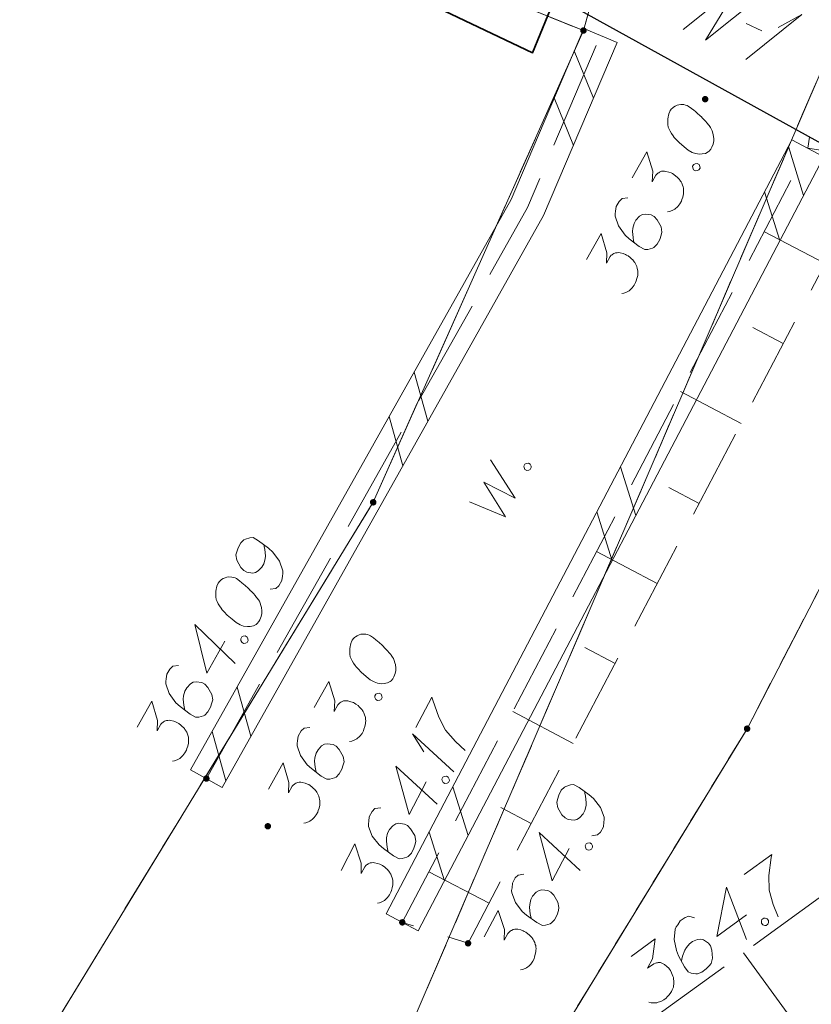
# Model space of a CAD drawing. Header units: metres. Extents: x 5555129 to 5556676, y 5635595 to 5636517.
# Tile 151 of 256: x 5555459 to 5555470, y 5636447 to 5636461. Entities that reach past the tile are written whole.
import ezdxf

# ---------------------------------------------------------------- set-up
doc = ezdxf.new("R2010")
doc.units = ezdxf.units.M
doc.header["$MEASUREMENT"] = 0
for name, pattern in [('03-linia 3 1', [2, 1.5, -0.5]), ('L_0_04', [1.5, 1, -0.5]), ('L_0_05', [1.75, 1.25, -0.5]), ('PRZER1-1', [2, 1, -1]), ('PRZER3-1', [4, 3, -1])]:
    doc.linetypes.add(name, pattern=pattern)
doc.layers.add('#przekroje', color=7, linetype='L_0_04', lineweight=18)
doc.layers.add('#skartowane', color=7, linetype='Continuous', lineweight=18)
for name, color, linetype, lineweight, true_color in [('GEPPGD', 7, 'Continuous', 18, 0x008000), ('GESDZI', 7, 'Continuous', 18, 0x0a0909), ('GESKKL', 7, 'PRZER3-1', 18, 0x008000), ('GESUZY', 7, 'PRZER1-1', 18, 0x008000)]:
    doc.layers.add(name, color=color, linetype=linetype, lineweight=lineweight, true_color=true_color)

# ---------------------------------------------------------------- blocks, each defined once
blk = doc.blocks.new('EPPGN')
blk.add_hatch(color=0).paths.add_polyline_path([(0, -0.09), (-0.027812, -0.085595), (-0.052901, -0.072812), (-0.072812, -0.052901), (-0.085595, -0.027812), (-0.09, 0), (-0.085595, 0.027812), (-0.072812, 0.052901), (-0.052901, 0.072812), (-0.027812, 0.085595), (0, 0.09), (0.027812, 0.085595), (0.052901, 0.072812), (0.072812, 0.052901), (0.085595, 0.027812), (0.09, 0), (0.085595, -0.027812), (0.072812, -0.052901), (0.052901, -0.072812), (0.027812, -0.085595)])
blk = doc.blocks.new('*U300')
at = {"layer": '#skartowane', "color": 7, "linetype": 'ByBlock', "lineweight": 18}
for q in [(5555465.324, 5636450.332), (5555464.909, 5636450.609)]:
    blk.add_line((5555464.753, 5636450.858), q, dxfattribs=at)
blk = doc.blocks.new('*U1663')
at = {"layer": '#przekroje', "color": 7, "linetype": 'ByBlock'}
for q in [(5555469.361, 5636460.187), (5555469.808, 5636460.632)]:
    blk.add_line((5555470.138, 5636460.811), q, dxfattribs=at)

msp = doc.modelspace()

# ---------------------------------------------------------------- hatches: boundary and pattern name
at = {"layer": '#skartowane', "linetype": 'Continuous', "lineweight": 18}
h = msp.add_hatch(color=7, dxfattribs=at)
edge = h.paths.add_edge_path()
edge.add_arc((5555468.8, 5636459.64), 0.045, 0, 360)
h = msp.add_hatch(color=7, dxfattribs=at)
edge = h.paths.add_edge_path()
edge.add_arc((5555461.9, 5636450.24), 0.045, 0, 360)
h = msp.add_hatch(color=7, dxfattribs=at)
edge = h.paths.add_edge_path()
edge.add_arc((5555462.75, 5636449.58), 0.045, 0, 360)
h = msp.add_hatch(color=7, dxfattribs=at)
edge = h.paths.add_edge_path()
edge.add_arc((5555464.61, 5636448.25), 0.045, 0, 360)
h = msp.add_hatch(color=7, dxfattribs=at)
edge = h.paths.add_edge_path()
edge.add_arc((5555465.52, 5636447.96), 0.045, 0, 360)

# ---------------------------------------------------------------- linework, layer by layer
at = {"layer": '#przekroje', "color": 7, "linetype": 'Continuous'}
msp.add_line((5555469.36877, 5636460.68697), (5555469.58288, 5636460.58369), dxfattribs=at)
at = {"layer": '#przekroje', "color": 7, "linetype": 'Continuous', "flags": 128}
msp.add_lwpolyline([(5555468.49476, 5636460.60504), (5555469.27224, 5636461.22924), (5555468.80341, 5636460.45615), (5555469.58089, 5636461.08036)], dxfattribs=at)
at = {"layer": '#skartowane', "color": 7, "linetype": 'Continuous', "lineweight": 18}
for p, q in [((5555467.11987, 5636460.61766), (5555467.58013, 5636460.42234)), ((5555466.98822, 5636460.30744), (5555467.25316, 5636459.65185)), ((5555466.71199, 5636459.65653), (5555466.97693, 5636459.00093)), ((5555469.99854, 5636459.076), (5555464.38854, 5636448.366)), ((5555470.16141, 5636458.30935), (5555469.95049, 5636458.98427)), ((5555470.44146, 5636458.844), (5555469.99854, 5636459.076)), ((5555470.44146, 5636458.844), (5555464.83146, 5636448.134)), ((5555469.83331, 5636457.68298), (5555469.62239, 5636458.3579)), ((5555464.77395, 5636455.86381), (5555464.96485, 5636455.18296)), ((5555464.4275, 5636455.24739), (5555464.61841, 5636454.56654)), ((5555467.84137, 5636453.8802), (5555467.63046, 5636454.55512)), ((5555467.51327, 5636453.25383), (5555467.30236, 5636453.92874)), ((5555462.32421, 5636451.50505), (5555462.51511, 5636450.8242)), ((5555461.97777, 5636450.88863), (5555462.16867, 5636450.20778)), ((5555461.68206, 5636450.36249), (5555462.11794, 5636450.11751)), ((5555465.52134, 5636449.45104), (5555465.31042, 5636450.12596)), ((5555465.19324, 5636448.82467), (5555464.98232, 5636449.49959)), ((5555464.83146, 5636448.134), (5555464.38854, 5636448.366))]:
    msp.add_line(p, q, dxfattribs=at)
at = {"layer": '#skartowane', "color": 7, "linetype": '03-linia 3 1', "lineweight": 18}
msp.add_line((5555470.22, 5636458.96), (5555470.24247, 5636459.11463), dxfattribs=at)
at = {"layer": '#skartowane', "color": 7, "linetype": 'Continuous', "lineweight": 35, "flags": 128}
msp.add_lwpolyline([(5555466.73, 5636461.06), (5555466.41, 5636460.28), (5555457.23, 5636464.65), (5555454.67, 5636464.75)], dxfattribs=at)
at = {"layer": '#skartowane', "color": 7, "linetype": 'Continuous', "lineweight": 25, "flags": 128}
msp.add_lwpolyline([(5555470.63, 5636458.9), (5555466.73, 5636461.06), (5555467.69, 5636464.02), (5555471.78, 5636461.74), (5555470.63, 5636458.9)], dxfattribs=at)
at = {"layer": '#skartowane', "color": 7, "linetype": 'Continuous', "lineweight": 18, "flags": 128}
for points in [[(5555461.68206, 5636450.36249), (5555466.11528, 5636458.25041), (5555467.11987, 5636460.61766)], [(5555462.11794, 5636450.11751), (5555466.56472, 5636458.02959), (5555467.58013, 5636460.42234)], [(5555468.31492, 5636459.48219), (5555468.30914, 5636459.47189), (5555468.29696, 5636459.43809), (5555468.2905, 5636459.41463), (5555468.28703, 5636459.39631), (5555468.28284, 5636459.36474), (5555468.28088, 5636459.3252), (5555468.28192, 5636459.2908), (5555468.28802, 5636459.25344), (5555468.29996, 5636459.22647), (5555468.31696, 5636459.19654), (5555468.33408, 5636459.16665), (5555468.35626, 5636459.13381), (5555468.37107, 5636459.11194), (5555468.39617, 5636459.08428), (5555468.43899, 5636459.03995), (5555468.50746, 5636458.98109), (5555468.56345, 5636458.93607), (5555468.62012, 5636458.90423), (5555468.66422, 5636458.88627), (5555468.72208, 5636458.88084), (5555468.75652, 5636458.88176), (5555468.80189, 5636458.89018), (5555468.83984, 5636458.90949), (5555468.85361, 5636458.92202), (5555468.87615, 5636458.95), (5555468.89064, 5636458.97578), (5555468.9086, 5636459.01987), (5555468.91853, 5636459.06165), (5555468.91762, 5636459.09609), (5555468.91207, 5636459.14657), (5555468.90537, 5636459.17072), (5555468.89635, 5636459.20288), (5555468.88442, 5636459.22986), (5555468.87472, 5636459.24885), (5555468.85481, 5636459.27359), (5555468.84743, 5636459.28457), (5555468.82743, 5636459.30935), (5555468.80233, 5636459.33701), (5555468.77723, 5636459.36466), (5555468.75951, 5636459.38134), (5555468.74702, 5636459.39519), (5555468.7293, 5636459.41187), (5555468.68872, 5636459.44822), (5555468.66594, 5636459.46786), (5555468.64303, 5636459.48745), (5555468.60995, 5636459.51287), (5555468.56645, 5636459.54404), (5555468.55105, 5636459.5527), (5555468.52758, 5636459.55916), (5555468.50408, 5636459.56555), (5555468.46453, 5636459.5675), (5555468.43524, 5636459.56359), (5555468.4111, 5636459.55689), (5555468.38412, 5636459.54496), (5555468.36225, 5636459.53015), (5555468.34836, 5636459.51758), (5555468.3346, 5636459.50505), (5555468.31492, 5636459.48219)], [(5555467.79127, 5636458.55047), (5555467.9938, 5636458.91082), (5555468.07333, 5636458.64253), (5555468.06634, 5636458.49743), (5555468.11842, 5636458.59009), (5555468.1351, 5636458.60781), (5555468.14607, 5636458.61519), (5555468.15697, 5636458.62262), (5555468.16794, 5636458.63), (5555468.19492, 5636458.64193), (5555468.21619, 5636458.64352), (5555468.23738, 5636458.64516), (5555468.25578, 5636458.64165), (5555468.29756, 5636458.63171), (5555468.33132, 5636458.61946), (5555468.3468, 5636458.61076), (5555468.36739, 5636458.59919), (5555468.39541, 5636458.57672), (5555468.41308, 5636458.55996), (5555468.4308, 5636458.54328), (5555468.44329, 5636458.52943), (5555468.45072, 5636458.51854), (5555468.4581, 5636458.50757), (5555468.46552, 5636458.49667), (5555468.47522, 5636458.47767), (5555468.48711, 5636458.45062), (5555468.49385, 5636458.42656), (5555468.49836, 5636458.41047), (5555468.49996, 5636458.3892), (5555468.5016, 5636458.36801), (5555468.50032, 5636458.34164), (5555468.49972, 5636458.32843), (5555468.48974, 5636458.28656), (5555468.47749, 5636458.25281), (5555468.4711, 5636458.2293), (5555468.45087, 5636458.19331), (5555468.42254, 5636458.15504), (5555468.40873, 5636458.14243), (5555468.39489, 5636458.12994), (5555468.38108, 5636458.11733), (5555468.36212, 5636458.10771), (5555468.34313, 5636458.09801), (5555468.30809, 5636458.08388), (5555468.2788, 5636458.07997)], [(5555468.62658, 5636458.71092), (5555468.64107, 5636458.7367), (5555468.66002, 5636458.74632), (5555468.68932, 5636458.75023), (5555468.71509, 5636458.73574), (5555468.72698, 5636458.70869), (5555468.72862, 5636458.6875), (5555468.71413, 5636458.66172), (5555468.69518, 5636458.6521), (5555468.66589, 5636458.64819), (5555468.64011, 5636458.66268), (5555468.62822, 5636458.68973), (5555468.62658, 5636458.71092)], [(5555467.73026, 5636458.27316), (5555467.65052, 5636458.26378), (5555467.60902, 5636458.2262), (5555467.56852, 5636458.15413), (5555467.56018, 5636458.09108), (5555467.55311, 5636458.0544), (5555467.55411, 5636458.01992), (5555467.60048, 5636457.88548), (5555467.69222, 5636457.75945), (5555467.7504, 5636457.70638), (5555467.88816, 5636457.60187), (5555467.96534, 5636457.55849), (5555468.0078, 5636457.56172), (5555468.07212, 5636457.57976), (5555468.09112, 5636457.58946), (5555468.13554, 5636457.63223), (5555468.17313, 5636457.69911), (5555468.19176, 5636457.75638), (5555468.20174, 5636457.79824), (5555468.18949, 5636457.87286), (5555468.13606, 5636457.97063), (5555468.09324, 5636458.01497), (5555468.05205, 5636458.03811), (5555467.97065, 5636458.05005), (5555467.93338, 5636458.0439), (5555467.89251, 5636458.0194), (5555467.84231, 5636457.96633), (5555467.81629, 5636457.92004), (5555467.79993, 5636457.85467), (5555467.7951, 5636457.81002), (5555467.80157, 5636457.7251), (5555467.80999, 5636457.67972), (5555467.81669, 5636457.65558)], [(5555467.15768, 5636457.42313), (5555467.36021, 5636457.78348), (5555467.43974, 5636457.5152), (5555467.43275, 5636457.3701), (5555467.48483, 5636457.46276), (5555467.50151, 5636457.48048), (5555467.51248, 5636457.48786), (5555467.52338, 5636457.49528), (5555467.53435, 5636457.50266), (5555467.56133, 5636457.5146), (5555467.5826, 5636457.51619), (5555467.60379, 5636457.51783), (5555467.62219, 5636457.51431), (5555467.66397, 5636457.50438), (5555467.69773, 5636457.49213), (5555467.71321, 5636457.48343), (5555467.7338, 5636457.47185), (5555467.76182, 5636457.44939), (5555467.77949, 5636457.43263), (5555467.79721, 5636457.41594), (5555467.8097, 5636457.4021), (5555467.81713, 5636457.39121), (5555467.82451, 5636457.38023), (5555467.83193, 5636457.36934), (5555467.84163, 5636457.35034), (5555467.85352, 5636457.32328), (5555467.86026, 5636457.29922), (5555467.86477, 5636457.28314), (5555467.86637, 5636457.26187), (5555467.86801, 5636457.24068), (5555467.86673, 5636457.2143), (5555467.86613, 5636457.20109), (5555467.85615, 5636457.15923), (5555467.8439, 5636457.12547), (5555467.83751, 5636457.10197), (5555467.81728, 5636457.06597), (5555467.78895, 5636457.0277), (5555467.77514, 5636457.01509), (5555467.7613, 5636457.0026), (5555467.74749, 5636456.98999), (5555467.72853, 5636456.98037), (5555467.70953, 5636456.97068), (5555467.6745, 5636456.95655), (5555467.64521, 5636456.95264)], [(5555470.45925, 5636457.36715), (5555469.62178, 5636457.80687)], [(5555469.87816, 5636456.26043), (5555469.45769, 5636456.4812)], [(5555469.29707, 5636455.1537), (5555468.45721, 5636455.59467)], [(5555465.54037, 5636454.06959), (5555466.03835, 5636453.86208), (5555465.73566, 5636454.34061), (5555466.17264, 5636454.11843), (5555465.83132, 5636454.65048)], [(5555466.29191, 5636454.56259), (5555466.30563, 5636454.58878), (5555466.32429, 5636454.59896), (5555466.35346, 5636454.60373), (5555466.37965, 5636454.59001), (5555466.39234, 5636454.56332), (5555466.3946, 5636454.54218), (5555466.38088, 5636454.51599), (5555466.36222, 5636454.50582), (5555466.33305, 5636454.50104), (5555466.30686, 5636454.51476), (5555466.29417, 5636454.54146), (5555466.29191, 5636454.56259)], [(5555468.71598, 5636454.04698), (5555468.29659, 5636454.26718)], [(5555462.78074, 5636452.85937), (5555462.86047, 5636452.86875), (5555462.90202, 5636452.90642), (5555462.94252, 5636452.97849), (5555462.95086, 5636453.04154), (5555462.95793, 5636453.07821), (5555462.95689, 5636453.11261), (5555462.91052, 5636453.24706), (5555462.81882, 5636453.37316), (5555462.76059, 5636453.42615), (5555462.62284, 5636453.53067), (5555462.54566, 5636453.57405), (5555462.5032, 5636453.57081), (5555462.43887, 5636453.55278), (5555462.41992, 5636453.54316), (5555462.37551, 5636453.50038), (5555462.33787, 5636453.43342), (5555462.31923, 5636453.37616), (5555462.3093, 5636453.33438), (5555462.32155, 5636453.25975), (5555462.37498, 5636453.16198), (5555462.41776, 5636453.11757), (5555462.45894, 5636453.09442), (5555462.54039, 5636453.08257), (5555462.57766, 5636453.08871), (5555462.61849, 5636453.11314), (5555462.66869, 5636453.16621), (5555462.69475, 5636453.21258), (5555462.71107, 5636453.27787), (5555462.71594, 5636453.3226), (5555462.70948, 5636453.40752), (5555462.70106, 5636453.45289), (5555462.69431, 5636453.47695)], [(5555468.13489, 5636452.94026), (5555467.29719, 5636453.38009)], [(5555462.06304, 5636452.94442), (5555462.05725, 5636452.93412), (5555462.04508, 5636452.90032), (5555462.03862, 5636452.87686), (5555462.03515, 5636452.85854), (5555462.03095, 5636452.82697), (5555462.029, 5636452.78743), (5555462.03004, 5636452.75303), (5555462.03614, 5636452.71568), (5555462.04807, 5636452.6887), (5555462.06507, 5636452.65877), (5555462.08219, 5636452.62888), (5555462.10438, 5636452.59604), (5555462.11918, 5636452.57417), (5555462.14428, 5636452.54651), (5555462.1871, 5636452.50218), (5555462.25558, 5636452.44332), (5555462.31157, 5636452.39831), (5555462.36823, 5636452.36646), (5555462.41233, 5636452.3485), (5555462.4702, 5636452.34307), (5555462.50463, 5636452.34399), (5555462.55001, 5636452.35241), (5555462.58796, 5636452.37172), (5555462.60172, 5636452.38426), (5555462.62427, 5636452.41223), (5555462.63876, 5636452.43801), (5555462.65672, 5636452.48211), (5555462.66665, 5636452.52389), (5555462.66574, 5636452.55832), (5555462.66019, 5636452.60881), (5555462.65348, 5636452.63295), (5555462.64447, 5636452.66511), (5555462.63253, 5636452.69209), (5555462.62284, 5636452.71108), (5555462.60292, 5636452.73582), (5555462.59554, 5636452.7468), (5555462.57555, 5636452.77158), (5555462.55045, 5636452.79924), (5555462.52535, 5636452.82689), (5555462.50763, 5636452.84357), (5555462.49514, 5636452.85742), (5555462.47742, 5636452.8741), (5555462.43684, 5636452.91046), (5555462.41405, 5636452.93009), (5555462.39114, 5636452.94968), (5555462.35806, 5636452.9751), (5555462.31457, 5636453.00627), (5555462.29916, 5636453.01493), (5555462.2757, 5636453.02139), (5555462.25219, 5636453.02778), (5555462.21265, 5636453.02973), (5555462.18335, 5636453.02582), (5555462.15921, 5636453.01912), (5555462.13224, 5636453.00719), (5555462.11037, 5636452.99238), (5555462.09648, 5636452.97981), (5555462.08271, 5636452.96728), (5555462.06304, 5636452.94442)], [(5555462.15374, 5636452.14159), (5555461.90492, 5636451.69888), (5555461.74191, 5636452.37305), (5555462.29736, 5636451.83056)], [(5555462.3747, 5636452.17316), (5555462.38919, 5636452.19894), (5555462.40814, 5636452.20855), (5555462.43743, 5636452.21246), (5555462.46321, 5636452.19797), (5555462.4751, 5636452.17092), (5555462.47674, 5636452.14973), (5555462.46225, 5636452.12395), (5555462.4433, 5636452.11433), (5555462.414, 5636452.11042), (5555462.38822, 5636452.12491), (5555462.37634, 5636452.15197), (5555462.3747, 5636452.17316)], [(5555463.91685, 5636452.15406), (5555463.91106, 5636452.14376), (5555463.89889, 5636452.10996), (5555463.89243, 5636452.0865), (5555463.88896, 5636452.06818), (5555463.88476, 5636452.03661), (5555463.88281, 5636451.99707), (5555463.88385, 5636451.96267), (5555463.88995, 5636451.92531), (5555463.90189, 5636451.89834), (5555463.91888, 5636451.86841), (5555463.936, 5636451.83852), (5555463.95819, 5636451.80568), (5555463.97299, 5636451.78381), (5555463.99809, 5636451.75615), (5555464.04092, 5636451.71182), (5555464.10939, 5636451.65296), (5555464.16538, 5636451.60794), (5555464.22204, 5636451.5761), (5555464.26614, 5636451.55814), (5555464.32401, 5636451.55271), (5555464.35844, 5636451.55363), (5555464.40382, 5636451.56205), (5555464.44177, 5636451.58136), (5555464.45553, 5636451.59389), (5555464.47808, 5636451.62187), (5555464.49257, 5636451.64764), (5555464.51053, 5636451.69174), (5555464.52046, 5636451.73352), (5555464.51955, 5636451.76796), (5555464.514, 5636451.81844), (5555464.5073, 5636451.84258), (5555464.49828, 5636451.87475), (5555464.48634, 5636451.90172), (5555464.47665, 5636451.92072), (5555464.45673, 5636451.94546), (5555464.44935, 5636451.95644), (5555464.42936, 5636451.98122), (5555464.40426, 5636452.00887), (5555464.37916, 5636452.03653), (5555464.36144, 5636452.05321), (5555464.34895, 5636452.06706), (5555464.33123, 5636452.08374), (5555464.29065, 5636452.12009), (5555464.26786, 5636452.13972), (5555464.24495, 5636452.15932), (5555464.21188, 5636452.18474), (5555464.16838, 5636452.21591), (5555464.15297, 5636452.22457), (5555464.12951, 5636452.23103), (5555464.106, 5636452.23742), (5555464.06646, 5636452.23937), (5555464.03717, 5636452.23546), (5555464.01303, 5636452.22876), (5555463.98605, 5636452.21682), (5555463.96418, 5636452.20202), (5555463.95029, 5636452.18945), (5555463.93653, 5636452.17692), (5555463.91685, 5636452.15406)], [(5555467.55381, 5636451.83353), (5555467.13549, 5636452.05317)], [(5555461.51601, 5636451.80236), (5555461.43627, 5636451.79298), (5555461.39477, 5636451.75539), (5555461.35427, 5636451.68332), (5555461.34593, 5636451.62027), (5555461.33886, 5636451.5836), (5555461.33986, 5636451.54911), (5555461.38623, 5636451.41467), (5555461.47797, 5636451.28865), (5555461.53615, 5636451.23558), (5555461.67391, 5636451.13106), (5555461.75109, 5636451.08768), (5555461.79355, 5636451.09091), (5555461.85787, 5636451.10895), (5555461.87687, 5636451.11865), (5555461.92129, 5636451.16142), (5555461.95888, 5636451.22831), (5555461.97751, 5636451.28557), (5555461.98749, 5636451.32743), (5555461.97524, 5636451.40206), (5555461.92181, 5636451.49983), (5555461.87899, 5636451.54416), (5555461.8378, 5636451.56731), (5555461.7564, 5636451.57924), (5555461.71913, 5636451.57309), (5555461.67826, 5636451.54859), (5555461.62806, 5636451.49552), (5555461.60204, 5636451.44923), (5555461.58568, 5636451.38386), (5555461.58085, 5636451.33921), (5555461.58732, 5636451.25429), (5555461.59574, 5636451.20892), (5555461.60244, 5636451.18477)], [(5555463.3932, 5636451.22234), (5555463.59573, 5636451.58269), (5555463.67525, 5636451.3144), (5555463.66827, 5636451.1693), (5555463.72035, 5636451.26196), (5555463.73703, 5636451.27968), (5555463.748, 5636451.28706), (5555463.7589, 5636451.29449), (5555463.76987, 5636451.30187), (5555463.79685, 5636451.3138), (5555463.81812, 5636451.31539), (5555463.83931, 5636451.31703), (5555463.85771, 5636451.31352), (5555463.89949, 5636451.30358), (5555463.93324, 5636451.29133), (5555463.94873, 5636451.28263), (5555463.96932, 5636451.27106), (5555463.99734, 5636451.24859), (5555464.01501, 5636451.23183), (5555464.03273, 5636451.21515), (5555464.04522, 5636451.2013), (5555464.05264, 5636451.19041), (5555464.06002, 5636451.17944), (5555464.06745, 5636451.16854), (5555464.07715, 5636451.14954), (5555464.08904, 5636451.12249), (5555464.09578, 5636451.09843), (5555464.10029, 5636451.08234), (5555464.10188, 5636451.06107), (5555464.10352, 5636451.03988), (5555464.10225, 5636451.01351), (5555464.10165, 5636451.0003), (5555464.09167, 5636450.95843), (5555464.07942, 5636450.92468), (5555464.07303, 5636450.90117), (5555464.0528, 5636450.86517), (5555464.02447, 5636450.82691), (5555464.01066, 5636450.81429), (5555463.99681, 5636450.80181), (5555463.983, 5636450.78919), (5555463.96405, 5636450.77958), (5555463.94505, 5636450.76988), (5555463.91002, 5636450.75575), (5555463.88072, 5636450.75184)], [(5555464.22851, 5636451.38279), (5555464.243, 5636451.40857), (5555464.26195, 5636451.41819), (5555464.29124, 5636451.4221), (5555464.31702, 5636451.40761), (5555464.32891, 5636451.38056), (5555464.33055, 5636451.35937), (5555464.31606, 5636451.33359), (5555464.29711, 5636451.32397), (5555464.26781, 5636451.32006), (5555464.24204, 5636451.33455), (5555464.23015, 5636451.3616), (5555464.22851, 5636451.38279)], [(5555464.79948, 5636450.94682), (5555465.01868, 5636451.36529), (5555465.0312, 5636451.32546), (5555465.11383, 5636451.0888), (5555465.2055, 5636450.90746), (5555465.34528, 5636450.75425), (5555465.48029, 5636450.6302)], [(5555460.94343, 5636450.95233), (5555461.14596, 5636451.31268), (5555461.22549, 5636451.04439), (5555461.2185, 5636450.89929), (5555461.27058, 5636450.99195), (5555461.28726, 5636451.00967), (5555461.29823, 5636451.01705), (5555461.30913, 5636451.02448), (5555461.3201, 5636451.03186), (5555461.34708, 5636451.04379), (5555461.36835, 5636451.04538), (5555461.38954, 5636451.04702), (5555461.40794, 5636451.04351), (5555461.44972, 5636451.03357), (5555461.48348, 5636451.02132), (5555461.49896, 5636451.01262), (5555461.51955, 5636451.00105), (5555461.54757, 5636450.97858), (5555461.56524, 5636450.96182), (5555461.58296, 5636450.94514), (5555461.59545, 5636450.93129), (5555461.60288, 5636450.9204), (5555461.61026, 5636450.90942), (5555461.61768, 5636450.89853), (5555461.62738, 5636450.87953), (5555461.63927, 5636450.85248), (5555461.64601, 5636450.82842), (5555461.65052, 5636450.81233), (5555461.65212, 5636450.79106), (5555461.65376, 5636450.76987), (5555461.65248, 5636450.7435), (5555461.65188, 5636450.73028), (5555461.6419, 5636450.68842), (5555461.62965, 5636450.65467), (5555461.62326, 5636450.63116), (5555461.60303, 5636450.59516), (5555461.5747, 5636450.5569), (5555461.56089, 5636450.54428), (5555461.54705, 5636450.5318), (5555461.53324, 5636450.51918), (5555461.51428, 5636450.50957), (5555461.49528, 5636450.49987), (5555461.46025, 5636450.48574), (5555461.43096, 5636450.48183)], [(5555466.97272, 5636450.72681), (5555466.13717, 5636451.16551)], [(5555463.33218, 5636450.94503), (5555463.25245, 5636450.93565), (5555463.21095, 5636450.89807), (5555463.17045, 5636450.826), (5555463.16211, 5636450.76294), (5555463.15504, 5636450.72627), (5555463.15604, 5636450.69179), (5555463.20241, 5636450.55735), (5555463.29415, 5636450.43132), (5555463.35233, 5636450.37825), (5555463.49008, 5636450.27373), (5555463.56726, 5636450.23036), (5555463.60972, 5636450.23359), (5555463.67405, 5636450.25163), (5555463.69305, 5636450.26132), (5555463.73746, 5636450.3041), (5555463.77505, 5636450.37098), (5555463.79369, 5636450.42825), (5555463.80367, 5636450.47011), (5555463.79142, 5636450.54473), (5555463.73799, 5636450.6425), (5555463.69516, 5636450.68684), (5555463.65398, 5636450.70998), (5555463.57258, 5636450.72192), (5555463.5353, 5636450.71577), (5555463.49444, 5636450.69127), (5555463.44424, 5636450.6382), (5555463.41822, 5636450.59191), (5555463.40185, 5636450.52654), (5555463.39703, 5636450.48189), (5555463.40349, 5636450.39697), (5555463.41191, 5636450.35159), (5555463.41861, 5636450.32745)], [(5555462.75961, 5636450.095), (5555462.96213, 5636450.45535), (5555463.04166, 5636450.18706), (5555463.03468, 5636450.04196), (5555463.08676, 5636450.13463), (5555463.10344, 5636450.15235), (5555463.11441, 5636450.15973), (5555463.1253, 5636450.16715), (5555463.13628, 5636450.17453), (5555463.16326, 5636450.18647), (5555463.18453, 5636450.18806), (5555463.20572, 5636450.1897), (5555463.22411, 5636450.18618), (5555463.2659, 5636450.17625), (5555463.29965, 5636450.164), (5555463.31514, 5636450.1553), (5555463.33573, 5636450.14372), (5555463.36374, 5636450.12126), (5555463.38142, 5636450.10449), (5555463.39914, 5636450.08781), (5555463.41163, 5636450.07397), (5555463.41905, 5636450.06307), (5555463.42643, 5636450.0521), (5555463.43386, 5636450.04121), (5555463.44356, 5636450.02221), (5555463.45544, 5636449.99515), (5555463.46219, 5636449.97109), (5555463.4667, 5636449.95501), (5555463.46829, 5636449.93374), (5555463.46993, 5636449.91255), (5555463.46866, 5636449.88617), (5555463.46806, 5636449.87296), (5555463.45808, 5636449.8311), (5555463.44583, 5636449.79734), (5555463.43944, 5636449.77383), (5555463.41921, 5636449.73784), (5555463.39088, 5636449.69957), (5555463.37707, 5636449.68696), (5555463.36322, 5636449.67447), (5555463.34941, 5636449.66186), (5555463.33046, 5636449.65224), (5555463.31146, 5636449.64255), (5555463.27643, 5636449.62842), (5555463.24713, 5636449.62451)], [(5555464.93851, 5636450.19414), (5555464.70287, 5636449.74427), (5555464.52004, 5636450.41334), (5555465.09125, 5636449.88748)], [(5555465.15844, 5636450.23221), (5555465.17216, 5636450.2584), (5555465.19082, 5636450.26857), (5555465.21999, 5636450.27335), (5555465.24619, 5636450.25963), (5555465.25887, 5636450.23293), (5555465.26113, 5636450.2118), (5555465.24741, 5636450.1856), (5555465.22875, 5636450.17543), (5555465.19958, 5636450.17066), (5555465.17339, 5636450.18438), (5555465.16071, 5636450.21107), (5555465.15844, 5636450.23221)], [(5555467.23287, 5636449.44857), (5555467.3123, 5636449.46022), (5555467.35275, 5636449.49906), (5555467.39119, 5636449.57225), (5555467.39772, 5636449.63552), (5555467.40374, 5636449.67238), (5555467.40172, 5636449.70673), (5555467.35153, 5636449.8398), (5555467.25627, 5636449.96323), (5555467.19656, 5636450.01454), (5555467.05588, 5636450.11509), (5555466.97749, 5636450.15624), (5555466.93514, 5636450.1518), (5555466.87135, 5636450.13193), (5555466.85268, 5636450.12178), (5555466.80951, 5636450.07775), (5555466.7738, 5636450.00975), (5555466.7568, 5636449.95197), (5555466.74807, 5636449.90992), (5555466.76244, 5636449.83568), (5555466.81864, 5636449.73948), (5555466.86267, 5636449.6963), (5555466.90449, 5636449.67434), (5555466.98625, 5636449.66481), (5555467.02333, 5636449.67202), (5555467.06344, 5636449.6976), (5555467.11211, 5636449.75208), (5555467.13683, 5636449.79918), (5555467.15128, 5636449.8649), (5555467.15488, 5636449.90976), (5555467.14599, 5636449.99446), (5555467.13628, 5636450.03957), (5555467.12885, 5636450.06343)], [(5555464.31107, 5636449.83623), (5555464.23165, 5636449.8245), (5555464.19128, 5636449.7857), (5555464.15291, 5636449.71247), (5555464.14644, 5636449.6492), (5555464.14046, 5636449.61233), (5555464.14247, 5636449.5779), (5555464.19279, 5636449.44488), (5555464.28821, 5636449.32162), (5555464.34793, 5636449.27029), (5555464.48871, 5636449.16988), (5555464.56714, 5636449.1288), (5555464.60948, 5636449.13329), (5555464.67325, 5636449.15321), (5555464.69195, 5636449.16347), (5555464.73509, 5636449.20754), (5555464.77069, 5636449.2755), (5555464.78762, 5636449.33329), (5555464.79636, 5636449.37542), (5555464.78192, 5636449.44965), (5555464.72562, 5636449.5458), (5555464.68151, 5636449.58886), (5555464.63966, 5636449.61078), (5555464.55794, 5636449.6203), (5555464.52087, 5636449.61306), (5555464.48074, 5636449.58736), (5555464.43213, 5636449.53283), (5555464.40749, 5636449.48579), (5555464.39306, 5636449.41997), (5555464.38955, 5636449.3752), (5555464.39852, 5636449.2905), (5555464.40828, 5636449.2454), (5555464.41569, 5636449.22147)], [(5555466.39163, 5636449.62009), (5555465.9744, 5636449.83915)], [(5555466.92032, 5636449.27257), (5555466.68423, 5636448.82294), (5555466.50205, 5636449.49218), (5555467.07275, 5636448.96577)], [(5555463.76383, 5636448.96967), (5555463.95563, 5636449.33584), (5555464.04304, 5636449.07002), (5555464.04034, 5636448.92477), (5555464.08966, 5636449.01893), (5555464.10581, 5636449.03714), (5555464.11657, 5636449.04484), (5555464.12724, 5636449.05258), (5555464.13799, 5636449.06028), (5555464.1646, 5636449.07301), (5555464.18581, 5636449.07523), (5555464.20695, 5636449.07749), (5555464.22544, 5636449.07452), (5555464.2675, 5636449.06582), (5555464.3016, 5636449.05457), (5555464.31734, 5636449.04633), (5555464.33826, 5636449.03537), (5555464.36693, 5636449.01374), (5555464.38509, 5636448.99751), (5555464.40329, 5636448.98136), (5555464.41619, 5636448.96789), (5555464.42393, 5636448.95722), (5555464.43163, 5636448.94647), (5555464.43937, 5636448.9358), (5555464.44963, 5636448.91709), (5555464.46231, 5636448.8904), (5555464.46976, 5636448.86655), (5555464.47474, 5636448.85061), (5555464.47696, 5636448.82939), (5555464.47923, 5636448.80826), (5555464.47873, 5636448.78186), (5555464.47852, 5636448.76863), (5555464.46978, 5636448.72649), (5555464.45853, 5636448.69239), (5555464.45284, 5636448.6687), (5555464.43368, 5636448.63213), (5555464.40649, 5636448.59304), (5555464.39306, 5636448.58003), (5555464.37959, 5636448.56714), (5555464.36616, 5636448.55412), (5555464.3475, 5636448.54395), (5555464.32879, 5636448.5337), (5555464.29419, 5636448.51854), (5555464.26503, 5636448.51377)], [(5555467.14028, 5636449.31043), (5555467.15403, 5636449.33661), (5555467.1727, 5636449.34677), (5555467.20187, 5636449.35151), (5555467.22805, 5636449.33776), (5555467.24071, 5636449.31106), (5555467.24295, 5636449.28992), (5555467.2292, 5636449.26374), (5555467.21053, 5636449.25359), (5555467.18136, 5636449.24884), (5555467.15518, 5636449.26259), (5555467.14252, 5636449.2893), (5555467.14028, 5636449.31043)], [(5555469.33769, 5636448.91264), (5555469.71992, 5636449.19027), (5555469.71344, 5636449.14902), (5555469.68241, 5636448.90027), (5555469.68402, 5636448.69709), (5555469.74124, 5636448.49774), (5555469.80713, 5636448.32664)], [(5555465.81054, 5636448.51336), (5555464.97716, 5636448.95093)], [(5555466.29252, 5636448.91528), (5555466.21309, 5636448.90363), (5555466.17268, 5636448.86487), (5555466.13425, 5636448.79167), (5555466.12771, 5636448.72841), (5555466.12169, 5636448.69155), (5555466.12367, 5636448.65711), (5555466.17386, 5636448.52405), (5555466.26916, 5636448.40069), (5555466.32884, 5636448.3493), (5555466.46952, 5636448.24876), (5555466.5479, 5636448.2076), (5555466.59025, 5636448.21205), (5555466.65404, 5636448.23191), (5555466.67275, 5636448.24215), (5555466.71593, 5636448.28617), (5555466.75159, 5636448.3541), (5555466.76859, 5636448.41187), (5555466.77737, 5636448.454), (5555466.76299, 5636448.52825), (5555466.70679, 5636448.62445), (5555466.66272, 5636448.66755), (5555466.6209, 5636448.68951), (5555466.53918, 5636448.69911), (5555466.5021, 5636448.69191), (5555466.46195, 5636448.66625), (5555466.41328, 5636448.61176), (5555466.3886, 5636448.56475), (5555466.37411, 5636448.49894), (5555466.37056, 5636448.45417), (5555466.37944, 5636448.36947), (5555466.38915, 5636448.32435), (5555466.39654, 5636448.30041)], [(5555469.3717, 5636448.35345), (5555468.96081, 5636448.055), (5555469.09407, 5636448.73567), (5555469.37239, 5636448.01086)], [(5555465.74444, 5636448.04926), (5555465.9366, 5636448.41524), (5555466.02375, 5636448.14933), (5555466.02091, 5636448.00409), (5555466.07032, 5636448.0982), (5555466.08649, 5636448.11639), (5555466.09725, 5636448.12408), (5555466.10793, 5636448.13181), (5555466.11869, 5636448.1395), (5555466.14531, 5636448.1522), (5555466.16653, 5636448.1544), (5555466.18766, 5636448.15664), (5555466.20615, 5636448.15365), (5555466.2482, 5636448.14492), (5555466.28229, 5636448.13363), (5555466.29802, 5636448.12538), (5555466.31893, 5636448.1144), (5555466.34758, 5636448.09274), (5555466.36572, 5636448.07649), (5555466.38391, 5636448.06032), (5555466.39679, 5636448.04684), (5555466.40452, 5636448.03616), (5555466.41222, 5636448.0254), (5555466.41995, 5636448.01472), (5555466.43018, 5636447.99601), (5555466.44284, 5636447.9693), (5555466.45027, 5636447.94544), (5555466.45524, 5636447.9295), (5555466.45744, 5636447.90828), (5555466.45968, 5636447.88715), (5555466.45915, 5636447.86074), (5555466.45893, 5636447.84752), (5555466.45015, 5636447.80539), (5555466.43887, 5636447.7713), (5555466.43316, 5636447.74762), (5555466.41396, 5636447.71106), (5555466.38673, 5636447.672), (5555466.37329, 5636447.659), (5555466.35981, 5636447.64612), (5555466.34636, 5636447.63312), (5555466.32769, 5636447.62296), (5555466.30898, 5636447.61273), (5555466.27436, 5636447.59761), (5555466.24519, 5636447.59286)], [(5555468.65058, 5636448.31136), (5555468.57421, 5636448.33612), (5555468.52081, 5636448.31928), (5555468.45392, 5636448.27069), (5555468.42002, 5636448.21688), (5555468.39829, 5636448.1865), (5555468.38481, 5636448.15475), (5555468.37083, 5636448.01322), (5555468.4016, 5636447.86041), (5555468.43232, 5636447.7879), (5555468.51388, 5636447.63542), (5555468.5659, 5636447.56379), (5555468.60584, 5636447.54901), (5555468.67182, 5636447.53855), (5555468.69313, 5636447.53943), (5555468.75135, 5636447.55977), (5555468.81342, 5636447.60485), (5555468.85426, 5636447.64911), (5555468.8808, 5636447.68299), (5555468.90082, 5636447.75592), (5555468.89307, 5636447.86706), (5555468.87266, 5636447.92523), (5555468.8449, 5636447.96345), (5555468.7759, 5636448.00827), (5555468.73947, 5636448.01824), (5555468.6921, 5636448.01303), (5555468.62433, 5636447.98576), (5555468.58137, 5636447.95455), (5555468.53922, 5636447.90198), (5555468.51619, 5636447.86342), (5555468.48662, 5636447.78355), (5555468.47533, 5636447.7388), (5555468.47135, 5636447.71407)], [(5555469.58566, 5636448.28991), (5555469.60959, 5636448.30729), (5555469.63082, 5636448.30812), (5555469.65908, 5636448.29944), (5555469.67645, 5636448.27552), (5555469.67597, 5636448.24597), (5555469.66861, 5636448.22603), (5555469.64468, 5636448.20865), (5555469.62345, 5636448.20782), (5555469.59519, 5636448.21649), (5555469.57782, 5636448.24042), (5555469.5783, 5636448.26997), (5555469.58566, 5636448.28991)], [(5555467.77547, 5636447.7779), (5555468.10992, 5636448.02083), (5555468.07021, 5636447.74383), (5555468.0033, 5636447.61489), (5555468.0893, 5636447.67736), (5555468.11185, 5636447.6865), (5555468.1249, 5636447.68862), (5555468.1379, 5636447.69082), (5555468.15096, 5636447.69295), (5555468.18045, 5636447.69253), (5555468.20044, 5636447.6851), (5555468.22038, 5636447.67775), (5555468.23564, 5636447.66688), (5555468.26946, 5636447.64041), (5555468.29502, 5636447.61519), (5555468.30546, 5636447.60082), (5555468.31934, 5636447.58171), (5555468.33542, 5636447.54959), (5555468.34449, 5636447.52699), (5555468.35363, 5636447.50443), (5555468.3592, 5636447.48664), (5555468.3614, 5636447.47364), (5555468.36353, 5636447.46059), (5555468.36573, 5636447.44759), (5555468.36661, 5636447.42628), (5555468.36612, 5636447.39673), (5555468.36221, 5636447.37205), (5555468.35959, 5636447.35555), (5555468.35216, 5636447.33556), (5555468.34481, 5636447.31562), (5555468.33264, 5636447.29218), (5555468.32658, 5636447.28042), (5555468.30004, 5636447.24655), (5555468.27482, 5636447.22099), (5555468.2592, 5636447.20229), (5555468.22579, 5636447.17802), (5555468.18407, 5636447.15507), (5555468.16626, 5636447.14938), (5555468.14847, 5636447.14381), (5555468.13065, 5636447.13811), (5555468.10942, 5636447.13728), (5555468.08811, 5636447.1364), (5555468.05037, 5636447.13819), (5555468.02212, 5636447.14686)], [(5555469.3311, 5636447.83054), (5555471.30156, 5636445.11776)]]:
    msp.add_lwpolyline(points, dxfattribs=at)
at = {"layer": '#skartowane', "color": 7, "linetype": '03-linia 3 1', "lineweight": 18, "flags": 128}
msp.add_lwpolyline([(5555461.9, 5636450.24), (5555466.34, 5636458.14), (5555467.35, 5636460.52), (5555467.48382, 5636460.6425)], dxfattribs=at)
at = {"layer": '#skartowane', "color": 7, "linetype": 'L_0_05', "lineweight": 18, "flags": 128}
msp.add_lwpolyline([(5555468.05, 5636446.9), (5555475.03, 5636451.97), (5555475.17, 5636453.75), (5555470.55, 5636457.54), (5555465.52, 5636447.96), (5555464.61, 5636448.25), (5555470.22, 5636458.96), (5555470.63, 5636458.9)], dxfattribs=at)
at = {"layer": 'GESDZI', "color": 96, "linetype": 'Continuous', "lineweight": 18, "flags": 128}
for points in [[(5555401.07586, 5636390.28213), (5555404.07315, 5636395.01988), (5555409.75824, 5636401.08012), (5555415.60603, 5636406.36277), (5555423.63521, 5636411.74497), (5555430.73454, 5636417.45917), (5555447.05968, 5636429.28897), (5555454.52367, 5636438.19258), (5555464.20723, 5636454.06207), (5555467.11593, 5636460.58944), (5555468.33214, 5636465.00264), (5555472.29478, 5636474.76412), (5555473.72739, 5636476.91541), (5555478.7895, 5636482.30926), (5555486.82697, 5636487.15345), (5555491.3348, 5636490.87812), (5555494.57167, 5636495.11314), (5555496.20257, 5636499.77414)], [(5555498.83135, 5636497.82606), (5555497.91649, 5636495.12106), (5555494.88588, 5636489.9954), (5555492.01983, 5636486.87521), (5555487.89936, 5636483.58049), (5555479.09526, 5636477.12332), (5555476.22593, 5636474.14811), (5555473.05718, 5636465.85519), (5555470.67, 5636460.65), (5555463.04165, 5636442.88258), (5555458.42381, 5636436.43046), (5555450.58061, 5636426.25479), (5555436.48209, 5636415.04577), (5555422.9484, 5636405.30106), (5555415.3948, 5636399.94366), (5555410.2209, 5636395.15949), (5555404.63293, 5636386.63156), (5555399.59113, 5636376.9146), (5555395.48475, 5636361.97459)], [(5555464.25271, 5636468.49332), (5555468.33214, 5636465.00264), (5555467.11593, 5636460.58944), (5555457.22444, 5636464.58039), (5555451.86782, 5636465.41811), (5555446.83996, 5636464.59669), (5555437.18456, 5636462.45976), (5555430.38282, 5636458.56897), (5555420.66938, 5636454.7141), (5555413.79929, 5636449.56029), (5555402.78931, 5636438.70846), (5555389.73418, 5636423.87277), (5555383.39, 5636416.92), (5555384.32, 5636411.24), (5555356.08, 5636382.6), (5555342.54, 5636360.36), (5555325.26, 5636314.3)], [(5555395.48475, 5636361.97459), (5555399.59113, 5636376.9146), (5555404.63293, 5636386.63156), (5555410.2209, 5636395.15949), (5555415.3948, 5636399.94366), (5555422.9484, 5636405.30106), (5555436.48209, 5636415.04577), (5555450.58061, 5636426.25479), (5555458.42381, 5636436.43046), (5555463.04165, 5636442.88258), (5555470.67, 5636460.65), (5555472.46, 5636456.89), (5555469.38, 5636450.93), (5555457.42, 5636431.35), (5555451.21, 5636424.13), (5555441.83, 5636417.85), (5555424.78, 5636404.45), (5555410.8, 5636392.86), (5555407.98, 5636388.69), (5555401.58, 5636375.21), (5555399.1353, 5636366.43319)], [(5555399.1353, 5636366.43319), (5555401.58, 5636375.21), (5555407.98, 5636388.69), (5555410.8, 5636392.86), (5555424.78, 5636404.45), (5555441.83, 5636417.85), (5555451.21, 5636424.13), (5555457.42, 5636431.35), (5555469.38, 5636450.93), (5555472.46, 5636456.89), (5555487.39, 5636447.84), (5555495.36, 5636441.79), (5555512.96, 5636426.69), (5555500.39, 5636427.61), (5555493.74, 5636426.2), (5555492.33, 5636424.58), (5555491.43, 5636422.53), (5555488.92, 5636412.93), (5555484.75, 5636396.97), (5555483.80691, 5636393.35877)]]:
    msp.add_lwpolyline(points, dxfattribs=at)
msp.add_lwpolyline([(5555404.07315, 5636395.01988), (5555398.74807, 5636398.73534), (5555383.39, 5636416.92), (5555389.73418, 5636423.87277), (5555402.78931, 5636438.70846), (5555413.79929, 5636449.56029), (5555420.66938, 5636454.7141), (5555430.38282, 5636458.56897), (5555437.18456, 5636462.45976), (5555446.83996, 5636464.59669), (5555451.86782, 5636465.41811), (5555457.22444, 5636464.58039), (5555467.11593, 5636460.58944), (5555464.20723, 5636454.06207), (5555454.52367, 5636438.19258), (5555447.05968, 5636429.28897), (5555430.73454, 5636417.45917), (5555423.63521, 5636411.74497), (5555415.60603, 5636406.36277), (5555409.75824, 5636401.08012), (5555404.07315, 5636395.01988)], close=True, dxfattribs=at)
at = {"layer": 'GESKKL', "color": 96, "linetype": 'PRZER3-1', "lineweight": 18, "ltscale": 0.5, "true_color": 0x008000}
msp.add_lwpolyline([(5555447.05968, 5636429.28897), (5555454.52367, 5636438.19258), (5555464.20723, 5636454.06207), (5555467.11593, 5636460.58944), (5555457.22444, 5636464.58039), (5555451.86782, 5636465.41811), (5555446.83996, 5636464.59669), (5555437.18456, 5636462.45976), (5555430.38282, 5636458.56897), (5555420.66938, 5636454.7141), (5555413.79929, 5636449.56029), (5555402.78931, 5636438.70846), (5555389.73418, 5636423.87277), (5555383.39, 5636416.92), (5555398.74807, 5636398.73534), (5555404.07315, 5636395.01988), (5555409.75824, 5636401.08012), (5555415.60603, 5636406.36277), (5555423.63521, 5636411.74497), (5555430.73454, 5636417.45917), (5555447.05968, 5636429.28897)], close=True, dxfattribs=at)
at = {"layer": 'GESUZY', "color": 96, "linetype": 'PRZER1-1', "lineweight": 18, "ltscale": 0.5, "true_color": 0x008000}
for points in [[(5555388.97878, 5636354.02851), (5555392.6567, 5636365.6591), (5555395.51948, 5636378.33868), (5555401.07586, 5636390.28213), (5555404.07315, 5636395.01988), (5555409.75824, 5636401.08012), (5555415.60603, 5636406.36277), (5555423.63521, 5636411.74497), (5555430.73454, 5636417.45917), (5555447.05968, 5636429.28897), (5555454.52367, 5636438.19258), (5555464.20723, 5636454.06207), (5555467.11593, 5636460.58944), (5555468.33214, 5636465.00264), (5555472.29478, 5636474.76412), (5555473.72739, 5636476.91541), (5555478.7895, 5636482.30926), (5555486.82697, 5636487.15345), (5555491.3348, 5636490.87812), (5555494.57167, 5636495.11314), (5555496.20257, 5636499.77414)], [(5555498.83135, 5636497.82606), (5555497.91649, 5636495.12106), (5555494.88588, 5636489.9954), (5555492.01983, 5636486.87521), (5555487.89936, 5636483.58049), (5555479.09526, 5636477.12332), (5555476.22593, 5636474.14811), (5555473.05718, 5636465.85519), (5555470.67, 5636460.65), (5555463.04165, 5636442.88258), (5555458.42381, 5636436.43046), (5555450.58061, 5636426.25479), (5555436.48209, 5636415.04577), (5555422.9484, 5636405.30106), (5555415.3948, 5636399.94366), (5555410.2209, 5636395.15949), (5555404.63293, 5636386.63156), (5555399.59113, 5636376.9146), (5555395.48475, 5636361.97459)], [(5555356.08, 5636382.6), (5555384.32, 5636411.24), (5555383.39, 5636416.92), (5555389.73418, 5636423.87277), (5555402.78931, 5636438.70846), (5555413.79929, 5636449.56029), (5555420.66938, 5636454.7141), (5555430.38282, 5636458.56897), (5555437.18456, 5636462.45976), (5555446.83996, 5636464.59669), (5555451.86782, 5636465.41811), (5555457.22444, 5636464.58039), (5555467.11593, 5636460.58944), (5555468.33214, 5636465.00264), (5555464.25271, 5636468.49332), (5555460.79938, 5636470.53368), (5555453.71968, 5636472.45368), (5555448.91544, 5636470.37388), (5555437.09857, 5636466.55428), (5555423.54, 5636462.48), (5555411.97978, 5636454.26968), (5555405.33335, 5636448.29666), (5555379.68965, 5636419.03001)], [(5555395.48475, 5636361.97459), (5555399.59113, 5636376.9146), (5555404.63293, 5636386.63156), (5555410.2209, 5636395.15949), (5555415.3948, 5636399.94366), (5555422.9484, 5636405.30106), (5555436.48209, 5636415.04577), (5555450.58061, 5636426.25479), (5555458.42381, 5636436.43046), (5555463.04165, 5636442.88258), (5555470.67, 5636460.65), (5555472.46, 5636456.89), (5555469.38, 5636450.93), (5555457.42, 5636431.35), (5555451.21, 5636424.13), (5555441.83, 5636417.85), (5555424.78, 5636404.45), (5555410.8, 5636392.86), (5555407.98, 5636388.69), (5555401.58, 5636375.21), (5555399.1353, 5636366.43319)], [(5555399.1353, 5636366.43319), (5555401.58, 5636375.21), (5555407.98, 5636388.69), (5555410.8, 5636392.86), (5555424.78, 5636404.45), (5555441.83, 5636417.85), (5555451.21, 5636424.13), (5555457.42, 5636431.35), (5555469.38, 5636450.93), (5555472.46, 5636456.89), (5555487.39, 5636447.84), (5555495.36, 5636441.79), (5555512.96, 5636426.69), (5555500.39, 5636427.61), (5555493.74, 5636426.2), (5555492.33, 5636424.58), (5555491.43, 5636422.53)]]:
    msp.add_lwpolyline(points, dxfattribs=at)
msp.add_lwpolyline([(5555447.05968, 5636429.28897), (5555454.52367, 5636438.19258), (5555464.20723, 5636454.06207), (5555467.11593, 5636460.58944), (5555457.22444, 5636464.58039), (5555451.86782, 5636465.41811), (5555446.83996, 5636464.59669), (5555437.18456, 5636462.45976), (5555430.38282, 5636458.56897), (5555420.66938, 5636454.7141), (5555413.79929, 5636449.56029), (5555402.78931, 5636438.70846), (5555389.73418, 5636423.87277), (5555383.39, 5636416.92), (5555398.74807, 5636398.73534), (5555404.07315, 5636395.01988), (5555409.75824, 5636401.08012), (5555415.60603, 5636406.36277), (5555423.63521, 5636411.74497), (5555430.73454, 5636417.45917), (5555447.05968, 5636429.28897)], close=True, dxfattribs=at)

# ---------------------------------------------------------------- block references
at = {"layer": '#przekroje', "color": 7, "linetype": 'Continuous'}
msp.add_blockref('*U1663', (0, 0), dxfattribs=at)
at = {"layer": '#skartowane', "color": 7, "linetype": 'Continuous', "lineweight": 18}
msp.add_blockref('*U300', (0, 0), dxfattribs=at)
at = {"layer": 'GEPPGD', "color": 96, "lineweight": 18, "true_color": 0x008000, "xscale": 0.5, "yscale": 0.5, "zscale": 0.5, "rotation": 90}
for p in [(5555467.11593, 5636460.58944), (5555464.20723, 5636454.06207), (5555469.38, 5636450.93)]:
    msp.add_blockref('EPPGN', p, dxfattribs=at)

doc.saveas('drawing.dxf')
